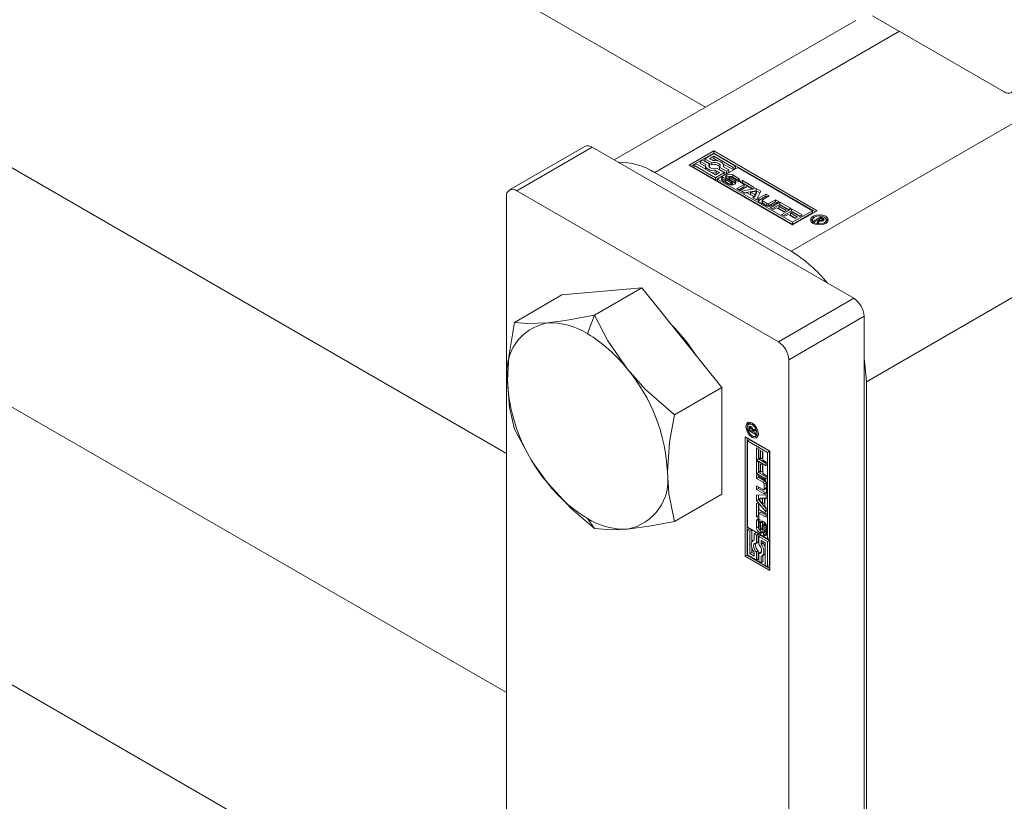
# Model space of a CAD drawing. Header units: millimetres. Extents: x 525 to 29324, y 175 to 20618.
# Tile 165 of 256: x 8310 to 8384, y 14253 to 14311. Entities that reach past the tile are written whole.
import ezdxf

# ---------------------------------------------------------------- set-up
doc = ezdxf.new("R2010")
doc.units = ezdxf.units.MM
doc.linetypes.add('SLD-Centrada-doble', pattern=[12.7, 6.35, -1.27, 1.27, -1.27, 1.27, -1.27])
doc.linetypes.add('SLD-Continua', pattern=[0])

msp = doc.modelspace()

# ---------------------------------------------------------------- linework, layer by layer
at = {"color": 7, "linetype": 'SLD-Continua', "lineweight": 18, "ltscale": 35}
for p, q in [((8361.338, 14304.75), (7412.197, 14852.677)), ((7397.198, 14826.696), (8346.387, 14278.741)), ((7445.281, 14780.965), (8346.387, 14260.768)), ((8346.387, 14239.892), (7412.197, 14779.189)), ((8372.64, 14311.274), (8354.474, 14300.787)), ((8383.793, 14305.906), (8373.889, 14311.623)), ((8352.272, 14301.795), (8346.615, 14298.529)), ((8372.479, 14290.392), (8352.822, 14301.74)), ((8360.105, 14300.393), (8361.961, 14301.465)), ((8360.246, 14300.312), (8361.961, 14301.302)), ((8361.961, 14301.263), (8361.296, 14300.879)), ((8361.296, 14300.879), (8361.822, 14300.575)), ((8361.296, 14300.715), (8361.296, 14300.879)), ((8361.646, 14300.879), (8361.961, 14301.061)), ((8361.886, 14300.74), (8361.646, 14300.879)), ((8361.788, 14300.797), (8361.961, 14300.897)), ((8361.961, 14301.465), (8369.739, 14296.975)), ((8361.961, 14301.302), (8361.961, 14301.465)), ((8369.598, 14296.893), (8361.961, 14301.302)), ((8363.588, 14300.324), (8361.961, 14301.263)), ((8361.961, 14301.061), (8363.413, 14300.223)), ((8361.961, 14300.897), (8361.961, 14301.061)), ((8361.961, 14300.897), (8362.265, 14300.722)), ((8367.883, 14295.903), (8360.105, 14300.393)), ((8360.63, 14300.495), (8360.455, 14300.393)), ((8360.455, 14300.393), (8362.082, 14299.454)), ((8360.455, 14300.23), (8360.455, 14300.393)), ((8360.455, 14300.23), (8362.082, 14299.291)), ((8362.082, 14299.657), (8360.63, 14300.495)), ((8361.121, 14300.778), (8360.945, 14300.676)), ((8360.945, 14300.676), (8361.36, 14300.437)), ((8360.945, 14300.513), (8360.945, 14300.676)), ((8360.945, 14300.513), (8361.347, 14300.282)), ((8361.646, 14300.474), (8361.121, 14300.778)), ((8361.296, 14300.715), (8361.822, 14300.412)), ((8361.347, 14300.359), (8361.347, 14300.195)), ((8361.621, 14300.277), (8361.646, 14300.311)), ((8361.646, 14300.311), (8361.646, 14300.474)), ((8361.822, 14300.412), (8361.822, 14300.575)), ((8362.747, 14299.838), (8362.221, 14300.142)), ((8363.763, 14300.223), (8362.257, 14299.353)), ((8362.397, 14300.243), (8362.923, 14299.94)), ((8362.397, 14300.08), (8362.397, 14300.243)), ((8362.651, 14300.499), (8363.413, 14300.059)), ((8363.098, 14300.041), (8362.683, 14300.28)), ((8362.697, 14300.272), (8362.697, 14300.359)), ((8363.413, 14300.223), (8363.588, 14300.324)), ((8363.413, 14300.059), (8363.413, 14300.223)), ((8363.413, 14300.059), (8363.588, 14300.16)), ((8363.588, 14300.16), (8363.588, 14300.324)), ((8369.389, 14296.975), (8363.763, 14300.223)), ((8357.524, 14299.842), (8367.777, 14293.923)), ((8362.082, 14299.454), (8362.747, 14299.838)), ((8362.397, 14299.838), (8362.082, 14299.657)), ((8362.082, 14299.291), (8362.747, 14299.675)), ((8362.082, 14299.291), (8362.082, 14299.454)), ((8362.157, 14299.977), (8362.397, 14299.838)), ((8362.157, 14299.814), (8362.157, 14299.977)), ((8362.157, 14299.814), (8362.256, 14299.757)), ((8362.397, 14300.08), (8362.923, 14299.776)), ((8362.651, 14299.489), (8362.832, 14299.385)), ((8362.651, 14299.326), (8362.651, 14299.489)), ((8362.747, 14299.675), (8362.747, 14299.838)), ((8362.832, 14299.385), (8362.828, 14299.383)), ((8362.923, 14299.94), (8363.098, 14300.041)), ((8362.923, 14299.776), (8362.923, 14299.94)), ((8362.923, 14299.776), (8363.098, 14299.877)), ((8363.336, 14299.148), (8362.936, 14299.39)), ((8363.096, 14299.525), (8363.096, 14299.362)), ((8363.098, 14299.877), (8363.098, 14300.041)), ((8363.14, 14299.472), (8363.543, 14299.228)), ((8363.606, 14299.312), (8363.232, 14299.528)), ((8363.395, 14299.656), (8363.833, 14299.404)), ((8363.395, 14299.493), (8363.833, 14299.24)), ((8362.257, 14299.353), (8367.883, 14296.105)), ((8362.257, 14299.353), (8362.257, 14299.19)), ((8362.257, 14299.19), (8367.883, 14295.942)), ((8363.077, 14298.966), (8362.64, 14299.218)), ((8362.651, 14299.326), (8362.816, 14299.231)), ((8362.816, 14299.363), (8362.816, 14299.2)), ((8362.862, 14299.31), (8363.236, 14299.094)), ((8362.862, 14299.146), (8363.236, 14298.93)), ((8363.14, 14299.308), (8363.543, 14299.065)), ((8363.289, 14298.911), (8363.289, 14299.073)), ((8363.338, 14298.911), (8363.338, 14299.068)), ((8363.377, 14298.93), (8363.377, 14299.093)), ((8363.821, 14299.132), (8363.639, 14299.237)), ((8363.653, 14299.229), (8363.653, 14299.259)), ((8363.704, 14298.632), (8364.257, 14298.951)), ((8363.845, 14298.55), (8364.257, 14298.787)), ((8363.933, 14299.138), (8364.111, 14299.241)), ((8364.257, 14298.951), (8363.933, 14299.138)), ((8364.496, 14298.813), (8363.943, 14298.494)), ((8364.074, 14299.056), (8364.111, 14299.078)), ((8364.111, 14299.241), (8364.999, 14298.729)), ((8364.111, 14299.078), (8364.111, 14299.241)), ((8364.111, 14299.078), (8364.857, 14298.647)), ((8364.257, 14298.787), (8364.257, 14298.951)), ((8364.82, 14298.625), (8364.496, 14298.813)), ((8364.999, 14298.729), (8364.82, 14298.625)), ((8346.387, 14232.049), (8346.387, 14298.026)), ((8366.822, 14287.127), (8347.165, 14298.475)), ((8363.943, 14298.494), (8363.704, 14298.632)), ((8364.04, 14298.437), (8365.161, 14298.635)), ((8364.296, 14298.29), (8364.04, 14298.437)), ((8364.257, 14298.312), (8365.161, 14298.472)), ((8364.484, 14298.323), (8364.296, 14298.29)), ((8364.966, 14298.045), (8364.484, 14298.323)), ((8365.174, 14298.443), (8364.727, 14298.367)), ((8364.727, 14298.367), (8365.042, 14298.185)), ((8364.727, 14298.203), (8364.727, 14298.367)), ((8364.727, 14298.203), (8365.042, 14298.022)), ((8364.909, 14297.936), (8364.966, 14298.045)), ((8365.164, 14297.789), (8364.909, 14297.936)), ((8364.966, 14297.903), (8364.966, 14298.045)), ((8365.042, 14298.185), (8365.174, 14298.443)), ((8365.042, 14298.022), (8365.174, 14298.28)), ((8365.042, 14298.022), (8365.042, 14298.185)), ((8365.161, 14298.635), (8365.507, 14298.435)), ((8365.161, 14298.472), (8365.161, 14298.635)), ((8365.161, 14298.472), (8365.44, 14298.31)), ((8365.507, 14298.435), (8365.164, 14297.789)), ((8365.174, 14298.28), (8365.174, 14298.443)), ((8365.356, 14297.913), (8365.884, 14298.218)), ((8365.356, 14297.75), (8365.884, 14298.054)), ((8366.123, 14298.08), (8365.621, 14297.79)), ((8365.884, 14298.218), (8366.123, 14298.08)), ((8365.884, 14298.054), (8365.884, 14298.218)), ((8365.884, 14298.054), (8365.981, 14297.998)), ((8365.863, 14297.359), (8365.356, 14297.652)), ((8365.591, 14297.748), (8365.591, 14297.585)), ((8365.621, 14297.706), (8365.957, 14297.512)), ((8365.621, 14297.543), (8365.957, 14297.349)), ((8366.102, 14297.512), (8366.604, 14297.802)), ((8366.102, 14297.349), (8366.604, 14297.638)), ((8366.195, 14297.193), (8366.927, 14297.616)), ((8366.432, 14297.057), (8366.195, 14297.193)), ((8366.843, 14297.664), (8366.315, 14297.359)), ((8366.337, 14297.112), (8366.927, 14297.452)), ((8366.682, 14297.201), (8366.432, 14297.057)), ((8366.604, 14297.802), (8366.843, 14297.664)), ((8366.604, 14297.638), (8366.604, 14297.802)), ((8366.604, 14297.638), (8366.702, 14297.582)), ((8367.217, 14296.891), (8366.682, 14297.201)), ((8366.985, 14297.376), (8366.86, 14297.304)), ((8366.86, 14297.304), (8367.396, 14296.994)), ((8366.86, 14297.14), (8366.86, 14297.304)), ((8366.927, 14297.616), (8367.727, 14297.154)), ((8366.927, 14297.452), (8366.927, 14297.616)), ((8366.927, 14297.452), (8367.585, 14297.072)), ((8367.548, 14297.051), (8366.985, 14297.376)), ((8366.86, 14297.14), (8367.255, 14296.913)), ((8367.065, 14296.691), (8367.797, 14297.113)), ((8367.302, 14296.554), (8367.065, 14296.691)), ((8367.207, 14296.61), (8367.797, 14296.95)), ((8367.396, 14296.994), (8367.217, 14296.891)), ((8367.551, 14296.698), (8367.302, 14296.554)), ((8367.727, 14297.154), (8367.548, 14297.051)), ((8368.087, 14296.389), (8367.551, 14296.698)), ((8367.855, 14296.874), (8367.73, 14296.801)), ((8367.73, 14296.801), (8368.266, 14296.492)), ((8367.73, 14296.638), (8367.73, 14296.801)), ((8367.73, 14296.638), (8368.125, 14296.41)), ((8367.797, 14297.113), (8368.597, 14296.652)), ((8367.797, 14296.95), (8367.797, 14297.113)), ((8367.797, 14296.95), (8368.455, 14296.57)), ((8368.418, 14296.548), (8367.855, 14296.874)), ((8369.739, 14296.975), (8367.883, 14295.903)), ((8367.883, 14296.105), (8369.389, 14296.975)), ((8367.883, 14295.942), (8369.389, 14296.812)), ((8368.266, 14296.492), (8368.087, 14296.389)), ((8368.597, 14296.652), (8368.418, 14296.548)), ((8369.389, 14296.975), (8369.389, 14296.812)), ((8369.495, 14296.22), (8370.002, 14296.512)), ((8370.002, 14296.512), (8370.168, 14296.416)), ((8370.002, 14296.398), (8370.002, 14296.512)), ((8367.883, 14295.942), (8367.883, 14296.105)), ((8369.393, 14296.283), (8369.393, 14296.12)), ((8369.393, 14296.12), (8369.422, 14296.022)), ((8369.594, 14296.163), (8369.495, 14296.22)), ((8369.83, 14296.298), (8369.594, 14296.163)), ((8369.727, 14296.086), (8369.83, 14296.298)), ((8369.843, 14296.019), (8369.727, 14296.086)), ((8369.789, 14296.05), (8369.83, 14296.135)), ((8369.83, 14296.135), (8369.83, 14296.298)), ((8369.83, 14296.25), (8369.853, 14296.263)), ((8369.912, 14296.205), (8369.843, 14296.019)), ((8370.018, 14296.407), (8369.853, 14296.312)), ((8369.853, 14296.312), (8369.876, 14296.298)), ((8369.853, 14296.148), (8369.853, 14296.312)), ((8369.853, 14296.148), (8369.876, 14296.135)), ((8369.876, 14296.135), (8369.876, 14296.298)), ((8369.876, 14296.135), (8369.884, 14296.13)), ((8369.992, 14296.186), (8369.992, 14296.26)), ((8370.055, 14296.386), (8370.018, 14296.407)), ((8370.068, 14296.378), (8370.055, 14296.386)), ((8370.079, 14296.371), (8370.068, 14296.378)), ((8370.074, 14296.187), (8370.074, 14296.275)), ((8370.118, 14296.196), (8370.118, 14296.322)), ((8370.118, 14296.282), (8370.168, 14296.253)), ((8370.388, 14296.022), (8370.417, 14296.12)), ((8370.417, 14296.12), (8370.417, 14296.283)), ((8350.559, 14290.642), (8346.994, 14288.585)), ((8356.569, 14291.18), (8350.559, 14290.642)), ((8356.569, 14291.18), (8353.005, 14289.122)), ((8362.58, 14283.703), (8356.569, 14291.18)), ((8373.257, 14223.069), (8373.257, 14289.045)), ((8367.6, 14219.803), (8367.6, 14285.779)), ((8373.434, 14227.784), (8373.434, 14284.125)), ((8362.58, 14283.703), (8359.015, 14281.645)), ((8362.58, 14275.689), (8362.58, 14283.703)), ((8364.731, 14281.007), (8364.589, 14280.925)), ((8364.83, 14281.031), (8364.731, 14281.007)), ((8364.599, 14280.451), (8364.599, 14280.643)), ((8364.698, 14280.508), (8364.599, 14280.451)), ((8365.105, 14280.158), (8364.599, 14280.451)), ((8364.683, 14280.589), (8364.682, 14280.575)), ((8364.682, 14280.575), (8364.682, 14280.56)), ((8364.682, 14280.56), (8364.682, 14280.518)), ((8364.682, 14280.518), (8364.847, 14280.422)), ((8364.815, 14280.71), (8364.706, 14280.647)), ((8364.74, 14280.667), (8364.74, 14280.725)), ((8364.845, 14280.675), (8364.768, 14280.631)), ((8364.886, 14280.605), (8364.823, 14280.568)), ((8364.989, 14280.53), (8364.847, 14280.449)), ((8364.989, 14280.504), (8364.847, 14280.422)), ((8364.847, 14280.422), (8364.847, 14280.449)), ((8365.012, 14280.49), (8364.87, 14280.409)), ((8365.105, 14280.426), (8364.87, 14280.409)), ((8364.87, 14280.409), (8365.105, 14280.273)), ((8364.912, 14280.433), (8364.889, 14280.446)), ((8364.91, 14280.527), (8365.105, 14280.56)), ((8364.989, 14280.53), (8364.989, 14280.54)), ((8364.989, 14280.504), (8364.989, 14280.53)), ((8365.105, 14280.497), (8365.012, 14280.49)), ((8365.105, 14280.56), (8365.105, 14280.426)), ((8365.105, 14280.273), (8365.105, 14280.158)), ((8364.329, 14279.992), (8366.186, 14278.92)), ((8364.329, 14271.01), (8364.329, 14279.992)), ((8364.471, 14279.911), (8364.471, 14271.092)), ((8364.504, 14279.689), (8364.646, 14279.77)), ((8364.504, 14279.689), (8364.504, 14273.192)), ((8366.011, 14278.819), (8364.504, 14279.689)), ((8366.152, 14278.901), (8364.646, 14279.77)), ((8365.102, 14280.038), (8365.243, 14280.119)), ((8365.181, 14279.164), (8365.359, 14279.061)), ((8365.181, 14278.24), (8365.181, 14279.164)), ((8365.322, 14278.322), (8365.322, 14279.083)), ((8365.359, 14279.061), (8365.359, 14278.411)), ((8365.484, 14278.958), (8365.663, 14278.855)), ((8365.484, 14278.339), (8365.484, 14278.958)), ((8365.626, 14278.42), (8365.626, 14278.876)), ((8365.663, 14278.855), (8365.663, 14278.236)), ((8366.152, 14278.901), (8366.011, 14278.819)), ((8366.011, 14272.323), (8366.011, 14278.819)), ((8366.152, 14272.405), (8366.152, 14278.901)), ((8366.186, 14278.92), (8366.186, 14269.938)), ((8365.322, 14278.322), (8365.181, 14278.24)), ((8365.912, 14277.818), (8365.181, 14278.24)), ((8365.181, 14278.16), (8365.359, 14278.057)), ((8365.181, 14277.236), (8365.181, 14278.16)), ((8365.912, 14277.981), (8365.322, 14278.322)), ((8365.322, 14277.317), (8365.322, 14278.078)), ((8365.359, 14278.411), (8365.484, 14278.339)), ((8365.359, 14278.057), (8365.359, 14277.406)), ((8365.626, 14278.42), (8365.484, 14278.339)), ((8365.484, 14277.953), (8365.663, 14277.85)), ((8365.484, 14277.334), (8365.484, 14277.953)), ((8365.663, 14278.236), (8365.912, 14278.092)), ((8365.912, 14278.092), (8365.912, 14277.818)), ((8365.322, 14277.317), (8365.181, 14277.236)), ((8365.912, 14276.814), (8365.181, 14277.236)), ((8365.912, 14276.977), (8365.322, 14277.317)), ((8365.359, 14277.406), (8365.484, 14277.334)), ((8365.626, 14277.416), (8365.484, 14277.334)), ((8365.626, 14277.416), (8365.626, 14277.871)), ((8365.663, 14277.85), (8365.663, 14277.231)), ((8365.663, 14277.231), (8365.912, 14277.087)), ((8365.181, 14277.139), (8365.709, 14276.835)), ((8365.181, 14276.864), (8365.181, 14277.139)), ((8365.322, 14276.945), (8365.181, 14276.864)), ((8365.683, 14276.574), (8365.181, 14276.864)), ((8365.322, 14276.945), (8365.322, 14277.058)), ((8365.824, 14276.655), (8365.322, 14276.945)), ((8365.755, 14276.06), (8365.755, 14276.448)), ((8365.897, 14276.141), (8365.897, 14276.53)), ((8365.912, 14277.087), (8365.912, 14276.814)), ((8365.181, 14276.307), (8365.683, 14276.018)), ((8365.181, 14276.032), (8365.181, 14276.307)), ((8365.322, 14276.113), (8365.181, 14276.032)), ((8365.709, 14275.727), (8365.181, 14276.032)), ((8365.322, 14276.113), (8365.322, 14276.226)), ((8365.85, 14275.809), (8365.322, 14276.113)), ((8365.734, 14276.013), (8365.875, 14276.094)), ((8365.935, 14276.443), (8365.935, 14275.858)), ((8362.58, 14275.689), (8359.015, 14273.631)), ((8365.181, 14275.596), (8365.912, 14275.623)), ((8365.181, 14275.197), (8365.181, 14275.596)), ((8365.322, 14275.278), (8365.181, 14275.197)), ((8365.912, 14274.325), (8365.181, 14275.197)), ((8365.181, 14275.01), (8365.359, 14274.906)), ((8365.181, 14273.984), (8365.181, 14275.01)), ((8365.322, 14275.278), (8365.322, 14275.601)), ((8365.912, 14274.575), (8365.322, 14275.278)), ((8365.482, 14275.386), (8365.34, 14275.304)), ((8365.63, 14275.318), (8365.34, 14275.304)), ((8365.34, 14275.304), (8365.63, 14274.955)), ((8365.772, 14275.4), (8365.482, 14275.386)), ((8365.772, 14275.4), (8365.63, 14275.318)), ((8365.63, 14274.955), (8365.63, 14275.318)), ((8365.772, 14275.037), (8365.63, 14274.955)), ((8365.772, 14275.037), (8365.772, 14275.4)), ((8365.912, 14275.393), (8365.79, 14275.323)), ((8365.912, 14275.328), (8365.79, 14275.323)), ((8365.79, 14275.323), (8365.79, 14274.767)), ((8365.912, 14275.623), (8365.912, 14275.328)), ((8365.322, 14274.066), (8365.322, 14274.928)), ((8365.359, 14274.906), (8365.359, 14274.532)), ((8365.359, 14274.532), (8365.912, 14274.212)), ((8365.501, 14274.337), (8365.359, 14274.256)), ((8365.359, 14274.256), (8365.359, 14273.881)), ((8365.912, 14273.937), (8365.359, 14274.256)), ((8365.912, 14274.1), (8365.501, 14274.337)), ((8365.79, 14274.767), (8365.912, 14274.62)), ((8365.912, 14274.62), (8365.912, 14274.325)), ((8365.179, 14273.157), (8365.179, 14273.662)), ((8365.322, 14274.066), (8365.181, 14273.984)), ((8365.359, 14273.881), (8365.181, 14273.984)), ((8365.321, 14273.239), (8365.321, 14273.744)), ((8365.359, 14274.045), (8365.322, 14274.066)), ((8365.372, 14273.512), (8365.372, 14273.079)), ((8365.42, 14273.594), (8365.395, 14273.579)), ((8365.421, 14273.788), (8365.42, 14273.578)), ((8365.466, 14273.028), (8365.476, 14273.499)), ((8365.608, 14273.11), (8365.618, 14273.58)), ((8365.817, 14273.504), (8365.676, 14273.422)), ((8365.912, 14274.212), (8365.912, 14273.937)), ((8364.504, 14273.192), (8366.011, 14272.323)), ((8364.646, 14273.072), (8364.504, 14272.99)), ((8364.68, 14272.889), (8364.504, 14272.99)), ((8364.504, 14272.99), (8364.504, 14271.111)), ((8364.821, 14272.971), (8364.646, 14273.072)), ((8364.821, 14272.971), (8364.68, 14272.889)), ((8364.68, 14271.213), (8364.68, 14272.889)), ((8364.821, 14272.091), (8364.821, 14272.971)), ((8365.136, 14272.789), (8364.995, 14272.707)), ((8365.311, 14272.688), (8365.136, 14272.789)), ((8365.442, 14272.963), (8365.584, 14273.045)), ((8365.649, 14273.36), (8365.639, 14272.893)), ((8365.696, 14272.804), (8365.7, 14272.802)), ((8365.696, 14272.596), (8365.696, 14272.804)), ((8365.853, 14273.479), (8365.718, 14273.401)), ((8365.723, 14272.802), (8365.864, 14272.883)), ((8365.878, 14273.437), (8365.738, 14273.356)), ((8365.746, 14272.868), (8365.746, 14273.301)), ((8365.837, 14272.677), (8365.837, 14272.868)), ((8365.887, 14272.95), (8365.887, 14273.382)), ((8365.936, 14273.227), (8365.936, 14272.722)), ((8364.995, 14272.244), (8364.92, 14272.201)), ((8364.995, 14272.707), (8364.995, 14272.228)), ((8365.17, 14272.606), (8364.995, 14272.707)), ((8365.311, 14272.688), (8365.17, 14272.606)), ((8365.17, 14271.998), (8365.17, 14272.606)), ((8365.311, 14272.08), (8365.17, 14271.998)), ((8365.311, 14272.08), (8365.311, 14272.688)), ((8365.487, 14272.586), (8365.345, 14272.505)), ((8366.011, 14272.121), (8365.345, 14272.505)), ((8365.345, 14272.505), (8365.345, 14271.897)), ((8366.152, 14272.202), (8365.487, 14272.586)), ((8365.52, 14271.924), (8365.52, 14272.201)), ((8365.52, 14272.201), (8365.835, 14272.019)), ((8365.662, 14272.006), (8365.662, 14272.12)), ((8365.837, 14272.677), (8365.696, 14272.596)), ((8365.835, 14272.019), (8365.835, 14270.343)), ((8366.011, 14272.323), (8366.152, 14272.405)), ((8366.152, 14272.202), (8366.011, 14272.121)), ((8366.011, 14270.242), (8366.011, 14272.121)), ((8366.152, 14270.323), (8366.152, 14272.202)), ((8364.821, 14271.294), (8364.68, 14271.213)), ((8364.821, 14271.294), (8364.821, 14271.645)), ((8364.995, 14271.194), (8364.821, 14271.294)), ((8364.995, 14271.308), (8364.995, 14271.031)), ((8365.311, 14271.416), (8365.17, 14271.334)), ((8365.17, 14270.727), (8365.17, 14271.334)), ((8365.311, 14270.809), (8365.311, 14271.416)), ((8365.487, 14271.315), (8365.345, 14271.233)), ((8365.529, 14271.31), (8365.487, 14271.315)), ((8365.662, 14272.006), (8365.52, 14271.924)), ((8364.471, 14271.092), (8364.329, 14271.01)), ((8366.186, 14269.938), (8364.329, 14271.01)), ((8366.186, 14270.102), (8364.471, 14271.092)), ((8364.504, 14271.111), (8365.17, 14270.727)), ((8364.995, 14271.031), (8364.68, 14271.213)), ((8365.311, 14270.809), (8365.17, 14270.727)), ((8365.345, 14271.233), (8365.345, 14270.626)), ((8365.345, 14270.626), (8365.52, 14270.525)), ((8365.52, 14270.525), (8365.52, 14271.004)), ((8365.662, 14270.607), (8365.52, 14270.525)), ((8365.595, 14271.031), (8365.736, 14271.113)), ((8365.662, 14270.607), (8365.662, 14271.07)), ((8365.835, 14270.343), (8366.011, 14270.242)), ((8366.152, 14270.323), (8366.011, 14270.242))]:
    msp.add_line(p, q, dxfattribs=at)
at = {"color": 8, "linetype": 'SLD-Centrada-doble', "lineweight": 18, "ltscale": 35}
for p, q in [((8357.524, 14299.842), (8375.91, 14310.456)), ((8367.777, 14293.923), (8388.778, 14306.047)), ((8347.165, 14298.475), (8352.822, 14301.74)), ((8362.64, 14299.32), (8362.64, 14299.483)), ((8362.936, 14299.493), (8362.936, 14299.656)), ((8363.101, 14299.343), (8363.101, 14299.507)), ((8363.12, 14299.323), (8363.12, 14299.486)), ((8363.14, 14299.308), (8363.14, 14299.472)), ((8363.395, 14299.493), (8363.395, 14299.656)), ((8363.833, 14299.24), (8363.833, 14299.404)), ((8362.817, 14299.192), (8362.817, 14299.355)), ((8362.833, 14299.167), (8362.833, 14299.331)), ((8362.862, 14299.146), (8362.862, 14299.31)), ((8363.236, 14298.93), (8363.236, 14299.094)), ((8363.364, 14299.075), (8363.364, 14298.914)), ((8363.543, 14299.065), (8363.543, 14299.228)), ((8363.651, 14299.23), (8363.651, 14299.25)), ((8365.356, 14297.75), (8365.356, 14297.913)), ((8365.621, 14297.543), (8365.621, 14297.706)), ((8365.957, 14297.349), (8365.957, 14297.512)), ((8366.102, 14297.349), (8366.102, 14297.512)), ((8369.437, 14296.403), (8369.437, 14296.554)), ((8370.082, 14296.188), (8370.082, 14296.28)), ((8370.105, 14296.193), (8370.105, 14296.297)), ((8370.168, 14296.253), (8370.168, 14296.416)), ((8370.226, 14296.254), (8370.226, 14296.371)), ((8370.267, 14295.963), (8370.267, 14296.074)), ((8373.434, 14284.125), (8394.435, 14296.249)), ((8366.822, 14287.127), (8372.479, 14290.392)), ((8352.468, 14287.739), (8353.005, 14289.122)), ((8367.6, 14285.779), (8373.257, 14289.045)), ((8364.942, 14280.955), (8364.846, 14280.9)), ((8364.74, 14280.725), (8364.599, 14280.643)), ((8364.71, 14280.774), (8364.609, 14280.716)), ((8364.824, 14280.7), (8364.734, 14280.648)), ((8364.839, 14280.682), (8364.76, 14280.637)), ((8364.976, 14280.016), (8364.846, 14279.941)), ((8365.824, 14276.655), (8365.683, 14276.574)), ((8365.897, 14276.53), (8365.755, 14276.448)), ((8365.85, 14275.809), (8365.709, 14275.727)), ((8365.897, 14276.141), (8365.755, 14276.06)), ((8353.005, 14273.094), (8352.468, 14273.857)), ((8365.321, 14273.744), (8365.179, 14273.662)), ((8365.42, 14273.592), (8365.403, 14273.582)), ((8365.618, 14273.58), (8365.476, 14273.499)), ((8365.698, 14273.42), (8365.838, 14273.501)), ((8365.321, 14273.239), (8365.179, 14273.157)), ((8365.551, 14272.84), (8365.409, 14272.759)), ((8365.597, 14273.059), (8365.456, 14272.977)), ((8365.606, 14273.085), (8365.464, 14273.003)), ((8365.608, 14273.11), (8365.466, 14273.028)), ((8365.87, 14272.888), (8365.729, 14272.806)), ((8365.883, 14272.915), (8365.742, 14272.833)), ((8365.887, 14273.382), (8365.746, 14273.301)), ((8365.887, 14272.95), (8365.746, 14272.868)), ((8365.848, 14272.671), (8365.706, 14272.589))]:
    msp.add_line(p, q, dxfattribs=at)
at = {"color": 7, "linetype": 'SLD-Continua', "lineweight": 18, "ltscale": 35, "flags": 128}
for points in [[(8361.36, 14300.437), (8361.347, 14300.341), (8361.375, 14300.247), (8361.442, 14300.159), (8361.544, 14300.083), (8361.675, 14300.024), (8361.828, 14299.985), (8361.992, 14299.969), (8362.157, 14299.977)], [(8362.221, 14300.142), (8362.094, 14300.117), (8361.959, 14300.116), (8361.83, 14300.139), (8361.721, 14300.185), (8361.642, 14300.248), (8361.601, 14300.322), (8361.603, 14300.4), (8361.646, 14300.474)], [(8361.822, 14300.575), (8361.949, 14300.6), (8362.084, 14300.601), (8362.213, 14300.578), (8362.322, 14300.532), (8362.401, 14300.469), (8362.442, 14300.395), (8362.44, 14300.317), (8362.397, 14300.243)], [(8362.683, 14300.28), (8362.696, 14300.376), (8362.668, 14300.471), (8362.601, 14300.558), (8362.499, 14300.634), (8362.368, 14300.693), (8362.216, 14300.732), (8362.052, 14300.748), (8361.886, 14300.74)], [(8362.936, 14299.493), (8362.895, 14299.464), (8362.873, 14299.442)], [(8362.64, 14299.32), (8362.6, 14299.292), (8362.577, 14299.269)], [(8363.6, 14299.017), (8363.581, 14299.036), (8363.543, 14299.065)], [(8363.896, 14299.189), (8363.873, 14299.212), (8363.833, 14299.24)], [(8365.356, 14297.75), (8365.316, 14297.722), (8365.295, 14297.701)], [(8370.373, 14296.013), (8370.158, 14295.93), (8369.905, 14295.901), (8369.652, 14295.93), (8369.437, 14296.013), (8369.293, 14296.137), (8369.243, 14296.283), (8369.293, 14296.43), (8369.437, 14296.554)], [(8369.543, 14296.492), (8369.432, 14296.396), (8369.393, 14296.283), (8369.432, 14296.17), (8369.543, 14296.074), (8369.709, 14296.01), (8369.905, 14295.988), (8370.101, 14296.01), (8370.267, 14296.074)], [(8369.437, 14296.554), (8369.652, 14296.636), (8369.905, 14296.666), (8370.158, 14296.636), (8370.373, 14296.554), (8370.517, 14296.43), (8370.567, 14296.283), (8370.517, 14296.137), (8370.373, 14296.013)], [(8370.267, 14296.074), (8370.378, 14296.17), (8370.417, 14296.283), (8370.378, 14296.396), (8370.267, 14296.492), (8370.101, 14296.556), (8369.905, 14296.579), (8369.709, 14296.556), (8369.543, 14296.492)], [(8369.258, 14296.202), (8369.293, 14296.266), (8369.422, 14296.381)], [(8370.388, 14296.381), (8370.517, 14296.266), (8370.552, 14296.202)], [(8353.005, 14289.122), (8350.836, 14288.716), (8349.463, 14288.544)], [(8355.473, 14285.074), (8354.013, 14287.191), (8353.005, 14289.122)], [(8346.994, 14288.585), (8346.56, 14286.022), (8346.458, 14284.268)], [(8349.463, 14288.544), (8348.003, 14288.494), (8346.994, 14288.585)], [(8373.257, 14285.848), (8373.325, 14285.463), (8373.434, 14284.125)], [(8359.015, 14281.645), (8356.847, 14283.551), (8355.473, 14285.074)], [(8346.458, 14284.268), (8346.623, 14282.196), (8346.994, 14280.57)], [(8358.478, 14277.328), (8358.644, 14279.591), (8359.015, 14281.645)], [(8364.846, 14279.941), (8364.666, 14280.085), (8364.514, 14280.29), (8364.413, 14280.524), (8364.377, 14280.752), (8364.413, 14280.938), (8364.514, 14281.055), (8364.666, 14281.085), (8364.846, 14281.022)], [(8364.846, 14280.9), (8364.707, 14280.948), (8364.589, 14280.925), (8364.511, 14280.835), (8364.483, 14280.691), (8364.511, 14280.515), (8364.589, 14280.334), (8364.707, 14280.175), (8364.846, 14280.063)], [(8364.519, 14280.851), (8364.554, 14281.02), (8364.593, 14281.083)], [(8364.846, 14281.022), (8365.025, 14280.878), (8365.177, 14280.673), (8365.278, 14280.439), (8365.314, 14280.211), (8365.278, 14280.025), (8365.177, 14279.908), (8365.025, 14279.878), (8364.846, 14279.941)], [(8364.846, 14280.063), (8364.984, 14280.015), (8365.102, 14280.038), (8365.18, 14280.128), (8365.208, 14280.272), (8365.18, 14280.448), (8365.102, 14280.629), (8364.984, 14280.788), (8364.846, 14280.9)], [(8346.994, 14280.57), (8348.293, 14278.163), (8349.463, 14276.522)], [(8365.243, 14280.119), (8365.243, 14280.119), (8365.314, 14280.194)], [(8365.24, 14279.962), (8365.166, 14279.96), (8365.002, 14280.014)], [(8359.015, 14273.631), (8358.58, 14275.692), (8358.478, 14277.328)], [(8349.463, 14276.522), (8351.253, 14274.595), (8353.005, 14273.094)], [(8365.85, 14275.809), (8365.894, 14275.788), (8365.923, 14275.78)], [(8355.473, 14273.052), (8357.264, 14273.293), (8359.015, 14273.631)], [(8365.333, 14273.824), (8365.325, 14273.793), (8365.321, 14273.744)], [(8365.631, 14273.654), (8365.623, 14273.628), (8365.618, 14273.58)], [(8353.005, 14273.094), (8354.304, 14272.998), (8355.473, 14273.052)], [(8365.551, 14272.84), (8365.595, 14272.82), (8365.626, 14272.812)], [(8364.995, 14272.228), (8364.905, 14272.191), (8364.837, 14272.12), (8364.795, 14272.018), (8364.78, 14271.891), (8364.795, 14271.748), (8364.837, 14271.597), (8364.905, 14271.447), (8364.995, 14271.308)], [(8365.848, 14272.671), (8365.893, 14272.65), (8365.923, 14272.642)], [(8365.17, 14271.334), (8365.084, 14271.432), (8365.016, 14271.549), (8364.972, 14271.672), (8364.957, 14271.789), (8364.972, 14271.889), (8365.016, 14271.962), (8365.084, 14271.999), (8365.17, 14271.998)], [(8365.345, 14271.897), (8365.431, 14271.799), (8365.499, 14271.683), (8365.543, 14271.56), (8365.558, 14271.442), (8365.543, 14271.342), (8365.499, 14271.27), (8365.431, 14271.232), (8365.345, 14271.233)], [(8365.52, 14271.004), (8365.61, 14271.041), (8365.678, 14271.112), (8365.72, 14271.214), (8365.735, 14271.34), (8365.72, 14271.483), (8365.678, 14271.635), (8365.61, 14271.785), (8365.52, 14271.924)]]:
    msp.add_lwpolyline(points, dxfattribs=at)
at = {"color": 7, "linetype": 'SLD-Continua', "lineweight": 18, "ltscale": 1225}
for centre, radius, start, end in [((8384.096, 14306.278), 0.48, 230.79671, 9.21404), ((8352.499, 14301.291), 0.553, 54.38242, 114.30712), ((8354.902, 14295.739), 4.87, 57.42933, 91.37873), ((8361.598, 14300.199), 0.252, 180.83982, 214.93757), ((8362.025, 14299.913), 0.539, 42.49117, 112.19889), ((8362.022, 14300.941), 1.136, 257.64114, 276.85822), ((8362.691, 14299.351), 0.142, 110.78342, 249.21658), ((8362.799, 14299.209), 0.317, 117.81875, 119.98536), ((8362.842, 14299.359), 0.0274, 120.08132, 149.71125), ((8362.986, 14299.523), 0.142, 110.8418, 249.57452), ((8363.165, 14299.212), 0.5, 62.60967, 117.39033), ((8363.149, 14299.096), 0.451, 95.36081, 118.31483), ((8363.119, 14299.525), 0.0231, 114.94347, 170.69305), ((8363.129, 14299.525), 0.0335, 174.56339, 213.90864), ((8363.179, 14299.558), 0.093, 213.22777, 230.37442), ((8363.13, 14299.508), 0.0431, 118.37317, 119.99067), ((8363.141, 14299.487), 0.067, 84.24472, 117.37594), ((8363.232, 14299.624), 0.178, 230.91521, 238.94805), ((8363.137, 14299.378), 0.176, 71.43443, 86.73325), ((8363.177, 14299.084), 0.464, 61.88099, 89.0785), ((8363.132, 14299.352), 0.202, 60.3702, 72.23925), ((8363.782, 14299.271), 0.142, 290.78342, 69.21658), ((8362.799, 14299.046), 0.317, 117.81875, 119.98536), ((8362.839, 14299.363), 0.0235, 154.98634, 198.51245), ((8362.839, 14299.2), 0.0235, 180.1049, 198.60246), ((8362.876, 14299.377), 0.0626, 200.07496, 227.5276), ((8362.876, 14299.214), 0.0626, 200.07496, 227.5276), ((8362.936, 14299.44), 0.15, 226.77381, 240.43375), ((8362.936, 14299.276), 0.15, 226.77381, 240.43375), ((8363.307, 14299.409), 0.5, 242.60967, 297.39033), ((8363.13, 14299.362), 0.0345, 180.89109, 213.51925), ((8363.179, 14299.394), 0.093, 213.22777, 230.37442), ((8363.232, 14299.461), 0.178, 230.91521, 238.94805), ((8363.341, 14299.279), 0.213, 240.6051, 255.82528), ((8363.339, 14299.113), 0.21, 240.54663, 254.08345), ((8363.328, 14299.221), 0.153, 255.0371, 273.49041), ((8363.269, 14299.043), 0.124, 37.06088, 57.0978), ((8363.334, 14299.129), 0.0616, 273.07216, 298.43458), ((8363.355, 14299.095), 0.0218, 293.67739, 358.7446), ((8363.357, 14298.931), 0.02, 300.40032, 356.77505), ((8363.333, 14299.092), 0.0436, 3.49244, 36.98669), ((8363.488, 14299.098), 0.141, 290.46546, 67.14615), ((8363.53, 14299.178), 0.154, 48.72837, 60.31762), ((8363.586, 14299.239), 0.0708, 28.70735, 50.45043), ((8363.627, 14299.26), 0.0258, 296.84335, 338.17765), ((8363.627, 14299.259), 0.026, 341.15652, 33.60653), ((8363.674, 14299.414), 0.318, 297.52895, 299.98197), ((8346.861, 14298.102), 0.48, 50.79671, 189.21404), ((8365.406, 14297.782), 0.14, 110.78342, 249.21658), ((8365.642, 14297.59), 0.0516, 185.6948, 245.62534), ((8365.637, 14297.748), 0.0448, 110.78342, 249.21658), ((8366.089, 14297.796), 0.492, 242.60967, 297.39033), ((8366.03, 14297.652), 0.158, 242.60967, 297.39033), ((8366.03, 14297.489), 0.158, 242.60967, 297.39033), ((8370.027, 14296.558), 0.3, 239.82645, 263.3108), ((8370.028, 14296.521), 0.337, 249.8468, 279.35735), ((8370.005, 14296.415), 0.156, 265.25022, 296.1848), ((8370.001, 14296.42), 0.162, 296.48646, 299.96631), ((8370.012, 14296.267), 0.124, 34.53935, 56.82631), ((8370.019, 14296.391), 0.128, 299.61914, 312.37161), ((8370.043, 14296.466), 0.28, 278.30799, 298.91828), ((8370.087, 14296.322), 0.0312, 306.48153, 29.89514), ((8370.037, 14296.189), 0.263, 43.96599, 60.03699), ((8370.019, 14295.998), 0.295, 52.4142, 59.58167), ((8370.077, 14296.395), 0.202, 299.99622, 300.65477), ((8370.09, 14296.404), 0.204, 296.34285, 299.96373), ((8370.147, 14296.324), 0.106, 294.9318, 350.76729), ((8370.167, 14296.311), 0.0841, 357.03373, 45.54787), ((8362.352, 14284.964), 10.473, 38.79283, 58.80637), ((8371.568, 14288.968), 1.69, 2.60548, 57.39452), ((8350.147, 14284.869), 3.738, 100.54678, 189.25188), ((8349.677, 14283.333), 5.215, 57.65072, 92.35776), ((8349.975, 14279.446), 12.561, 32.73072, 45.45675), ((8346.752, 14278.265), 11.064, 37.97873, 58.8941), ((8365.911, 14285.703), 1.69, 2.60548, 57.39452), ((8345.446, 14276.727), 13.047, 2.63929, 39.77207), ((8359.49, 14284.868), 13.047, 182.63929, 219.77207), ((8364.861, 14280.643), 0.263, 163.96393, 180.03408), ((8364.691, 14280.695), 0.0842, 117.03951, 165.54512), ((8364.69, 14280.671), 0.106, 54.93868, 110.7762), ((8364.806, 14280.582), 0.124, 154.53833, 176.82327), ((8364.722, 14280.62), 0.0312, 66.49279, 149.89791), ((8364.695, 14280.526), 0.128, 59.62454, 72.37878), ((8365.035, 14280.722), 0.295, 172.40167, 179.57913), ((8364.648, 14280.581), 0.204, 56.34761, 59.96911), ((8364.679, 14280.497), 0.162, 56.49125, 59.97169), ((8364.662, 14280.575), 0.202, 60.0016, 60.66025), ((8364.619, 14280.509), 0.28, 38.30946, 58.92355), ((8364.681, 14280.502), 0.156, 25.24929, 56.18951), ((8364.547, 14280.45), 0.3, 359.82336, 23.30938), ((8364.578, 14280.47), 0.337, 9.84392, 39.35857), ((8354.789, 14276.727), 3.738, 280.54678, 9.25188), ((8358.184, 14283.331), 11.064, 217.97873, 238.8941), ((8365.598, 14276.441), 0.158, 2.60548, 57.39452), ((8365.444, 14276.42), 0.492, 2.60548, 57.39452), ((8365.739, 14276.523), 0.158, 2.60548, 57.39452), ((8365.711, 14276.052), 0.0448, 230.79671, 9.21404), ((8365.797, 14275.835), 0.14, 230.79671, 9.21404), ((8365.845, 14276.136), 0.0516, 305.69804, 5.62038), ((8355.259, 14278.263), 5.215, 237.65072, 272.35776), ((8365.319, 14273.685), 0.142, 50.79671, 189.21404), ((8365.526, 14273.513), 0.154, 168.72599, 180.31483), ((8365.445, 14273.531), 0.0708, 148.7073, 170.44772), ((8365.408, 14273.556), 0.026, 101.16512, 153.60613), ((8365.406, 14273.556), 0.0258, 56.84942, 98.18671), ((8365.25, 14273.519), 0.318, 57.53392, 59.98735), ((8365.616, 14273.516), 0.141, 50.47876, 187.14399), ((8365.437, 14273.204), 0.5, 2.60548, 57.39452), ((8365.826, 14273.486), 0.0201, 60.22158, 116.76154), ((8365.678, 14273.18), 0.5, 182.60548, 237.39452), ((8365.784, 14273.254), 0.464, 181.87837, 209.09308), ((8365.574, 14273.081), 0.202, 180.3674, 192.23693), ((8365.549, 14273.073), 0.176, 191.43201, 206.7326), ((8365.453, 14273.021), 0.067, 204.24361, 237.38086), ((8365.499, 14272.869), 0.142, 230.85509, 9.57191), ((8365.44, 14273.001), 0.0431, 238.37828, 239.99604), ((8365.431, 14272.983), 0.0231, 234.95034, 290.70197), ((8365.787, 14273.224), 0.45, 215.35009, 238.31943), ((8365.425, 14272.992), 0.0335, 294.5698, 333.90789), ((8365.373, 14273.019), 0.093, 333.22709, 350.37182), ((8365.288, 14273.032), 0.178, 350.91274, 358.94532), ((8365.566, 14273.074), 0.0345, 300.8886, 333.51869), ((8365.514, 14273.101), 0.093, 333.22709, 350.37182), ((8365.43, 14273.113), 0.178, 350.91274, 358.94532), ((8365.773, 14273.354), 0.124, 157.05956, 177.09482), ((8365.699, 14273.385), 0.0436, 123.49718, 156.98537), ((8365.685, 14273.403), 0.0218, 53.68495, 118.75307), ((8365.666, 14273.368), 0.0616, 33.07265, 58.43976), ((8365.713, 14272.826), 0.0274, 240.08732, 269.71993), ((8365.711, 14272.822), 0.0236, 274.9954, 318.51517), ((8365.59, 14273.317), 0.153, 15.03494, 33.49082), ((8365.681, 14272.847), 0.0626, 320.0764, 347.52498), ((8365.533, 14273.298), 0.213, 0.60223, 15.82321), ((8365.596, 14272.867), 0.15, 346.77154, 0.43091), ((8365.853, 14272.904), 0.0235, 300.10234, 318.60458), ((8365.822, 14272.928), 0.0626, 320.0764, 347.52498), ((8365.678, 14273.38), 0.21, 0.54519, 14.12244), ((8365.738, 14272.949), 0.15, 346.77154, 0.43091), ((8365.865, 14272.864), 0.317, 237.82377, 239.99074), ((8365.796, 14272.699), 0.142, 230.79671, 9.21404), ((8366.006, 14272.945), 0.317, 237.82377, 239.99074), ((8365.641, 14271.842), 0.539, 162.47918, 232.20134), ((8364.753, 14271.325), 1.136, 17.63525, 36.85928), ((8365.607, 14271.329), 0.252, 300.8377, 334.94748)]:
    msp.add_arc(centre, radius, start, end, dxfattribs=at)

doc.saveas('drawing.dxf')
